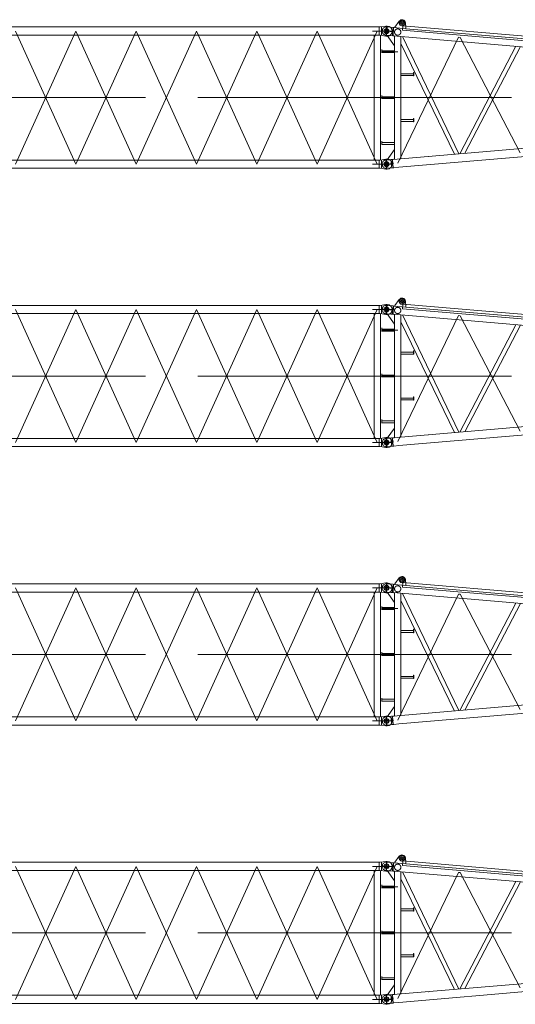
# Model space of a CAD drawing. Extents: x 8365 to 131642, y 1960 to 79602.
# Tile 85 of 121: x 86387 to 94402, y 22815 to 38730. Entities that reach past the tile are written whole.
import ezdxf

# ---------------------------------------------------------------- set-up
doc = ezdxf.new("R2010")
doc.units = 0
doc.header["$LTSCALE"] = 100
doc.header["$MEASUREMENT"] = 0
doc.linetypes.add('CENTER', pattern=[50.5, 30, -9, 2.5, -9])
doc.linetypes.add('HIDDEN', pattern=[12.6, 8.4, -4.2])
doc.layers.add('11', color=7, linetype='Continuous')

# ---------------------------------------------------------------- blocks, each defined once
blk = doc.blocks.new('*G5')
at = {"layer": '11', "color": 7, "linetype": 'Continuous', "lineweight": 9}
for p, q in [((80442, 25111), (92219, 25111)), ((92410, 25045), (92091, 25045)), ((92210, 25111), (92199, 25111)), ((92199, 25111), (92199, 25045)), ((92199, 24978), (92199, 25045)), ((92219, 25111), (92210, 25111)), ((92310, 25125), (92219, 25111)), ((92237, 25114), (92237, 25045)), ((92237, 24976), (92237, 25045)), ((92330, 25125), (92310, 25125)), ((92320, 25125), (92320, 24965)), ((80442, 24978), (92199, 24978)), ((92120, 24978), (92120, 22961)), ((92199, 24978), (92210, 24978)), ((92210, 24978), (92219, 24978)), ((92219, 24978), (92310, 24965)), ((92221, 24978), (92221, 22961)), ((92310, 24965), (92330, 24965)), ((92120, 22961), (92120, 23566)), ((92221, 22961), (92221, 23566)), ((92199, 22961), (80442, 22962)), ((92199, 22961), (92210, 22961)), ((92199, 22961), (92199, 22895)), ((92210, 22961), (92219, 22961)), ((92219, 22961), (92310, 22975)), ((92237, 22964), (92237, 22895)), ((92310, 22975), (92330, 22975)), ((92320, 22815), (92320, 22975)), ((92199, 22828), (80404, 22829)), ((92410, 22895), (92091, 22895)), ((92199, 22828), (92199, 22895)), ((92210, 22828), (92199, 22828)), ((92219, 22828), (92210, 22828)), ((92310, 22815), (92219, 22828)), ((92237, 22826), (92237, 22895)), ((92330, 22815), (92310, 22815))]:
    blk.add_line(p, q, dxfattribs=at)
at = {"layer": '11', "color": 7, "linetype": 'CENTER', "lineweight": 9}
for p, q in [((87295, 25045), (86320, 22895)), ((87295, 22895), (86320, 25045)), ((88270, 22895), (87295, 25045)), ((88270, 25045), (87295, 22895)), ((89245, 25045), (88270, 22895)), ((89245, 22895), (88270, 25045)), ((90220, 22895), (89245, 25045)), ((90220, 25045), (89245, 22895)), ((91195, 25045), (90220, 22895)), ((91195, 22895), (90220, 25045)), ((92170, 22895), (91195, 25045)), ((92170, 25045), (91195, 22895)), ((92320, 23970), (80320, 23970)), ((80320, 23970), (92320, 23970))]:
    blk.add_line(p, q, dxfattribs=at)
at = {"layer": '11', "color": 7, "linetype": 'Continuous', "lineweight": 9}
for centre, start, end in [((92330, 25045), 0, 90), ((92330, 25045), -90, 0), ((92330, 22895), 0, 90), ((92330, 22895), -90, 0)]:
    blk.add_arc(centre, 80, start, end, dxfattribs=at)
blk = doc.blocks.new('*G6')
at = {"layer": '11', "color": 7, "linetype": 'Continuous', "lineweight": 9}
for p, q in [((80442, 29612), (92219, 29612)), ((92210, 29612), (92199, 29612)), ((92199, 29612), (92199, 29545)), ((92219, 29612), (92210, 29612)), ((92310, 29625), (92219, 29612)), ((92237, 29614), (92237, 29545)), ((92330, 29625), (92310, 29625)), ((92320, 29625), (92320, 29465)), ((80442, 29479), (92199, 29479)), ((92410, 29545), (92091, 29545)), ((92120, 29479), (92120, 27462)), ((92199, 29479), (92199, 29545)), ((92199, 29479), (92210, 29479)), ((92210, 29479), (92219, 29479)), ((92219, 29479), (92310, 29465)), ((92221, 29479), (92221, 27462)), ((92237, 29476), (92237, 29545)), ((92310, 29465), (92330, 29465)), ((92120, 27462), (92120, 28066)), ((92221, 27462), (92221, 28066)), ((92199, 27462), (80442, 27462)), ((92410, 27395), (92091, 27395)), ((92199, 27462), (92210, 27462)), ((92199, 27462), (92199, 27395)), ((92199, 27329), (92199, 27395)), ((92210, 27462), (92219, 27462)), ((92219, 27462), (92310, 27475)), ((92237, 27464), (92237, 27395)), ((92237, 27326), (92237, 27395)), ((92310, 27475), (92330, 27475)), ((92320, 27315), (92320, 27475)), ((92199, 27329), (80404, 27329)), ((92210, 27329), (92199, 27329)), ((92219, 27329), (92210, 27329)), ((92310, 27315), (92219, 27329)), ((92330, 27315), (92310, 27315))]:
    blk.add_line(p, q, dxfattribs=at)
at = {"layer": '11', "color": 7, "linetype": 'CENTER', "lineweight": 9}
for p, q in [((87295, 29545), (86320, 27395)), ((87295, 27395), (86320, 29545)), ((88270, 27395), (87295, 29545)), ((88270, 29545), (87295, 27395)), ((89245, 29545), (88270, 27395)), ((89245, 27395), (88270, 29545)), ((90220, 27395), (89245, 29545)), ((90220, 29545), (89245, 27395)), ((91195, 29545), (90220, 27395)), ((91195, 27395), (90220, 29545)), ((92170, 27395), (91195, 29545)), ((92170, 29545), (91195, 27395)), ((92320, 28470), (80320, 28470)), ((80320, 28470), (92320, 28470))]:
    blk.add_line(p, q, dxfattribs=at)
at = {"layer": '11', "color": 7, "linetype": 'Continuous', "lineweight": 9}
for centre, start, end in [((92330, 29545), 0, 90), ((92330, 29545), -90, 0), ((92330, 27395), 0, 90), ((92330, 27395), -90, 0)]:
    blk.add_arc(centre, 80, start, end, dxfattribs=at)
blk = doc.blocks.new('*G7')
at = {"layer": '11', "color": 7, "linetype": 'Continuous', "lineweight": 9}
for p, q in [((80442, 34112), (92219, 34112)), ((92210, 34112), (92199, 34112)), ((92199, 34112), (92199, 34045)), ((92219, 34112), (92210, 34112)), ((92310, 34125), (92219, 34112)), ((92237, 34114), (92237, 34045)), ((92330, 34125), (92310, 34125)), ((92320, 34125), (92320, 33965)), ((80442, 33979), (92199, 33979)), ((92410, 34045), (92091, 34045)), ((92120, 33979), (92120, 31962)), ((92199, 33979), (92199, 34045)), ((92199, 33979), (92210, 33979)), ((92210, 33979), (92219, 33979)), ((92219, 33979), (92310, 33965)), ((92221, 33979), (92221, 31962)), ((92237, 33976), (92237, 34045)), ((92310, 33965), (92330, 33965)), ((92120, 31962), (92120, 32566)), ((92221, 31962), (92221, 32566)), ((92199, 31962), (80442, 31962)), ((92410, 31895), (92091, 31895)), ((92199, 31962), (92210, 31962)), ((92199, 31962), (92199, 31895)), ((92199, 31829), (92199, 31895)), ((92210, 31962), (92219, 31962)), ((92219, 31962), (92310, 31975)), ((92237, 31964), (92237, 31895)), ((92237, 31826), (92237, 31895)), ((92310, 31975), (92330, 31975)), ((92320, 31815), (92320, 31975)), ((92199, 31829), (80404, 31829)), ((92210, 31829), (92199, 31829)), ((92219, 31829), (92210, 31829)), ((92310, 31815), (92219, 31829)), ((92330, 31815), (92310, 31815))]:
    blk.add_line(p, q, dxfattribs=at)
at = {"layer": '11', "color": 7, "linetype": 'CENTER', "lineweight": 9}
for p, q in [((87295, 34045), (86320, 31895)), ((87295, 31895), (86320, 34045)), ((88270, 31895), (87295, 34045)), ((88270, 34045), (87295, 31895)), ((89245, 34045), (88270, 31895)), ((89245, 31895), (88270, 34045)), ((90220, 31895), (89245, 34045)), ((90220, 34045), (89245, 31895)), ((91195, 34045), (90220, 31895)), ((91195, 31895), (90220, 34045)), ((92170, 31895), (91195, 34045)), ((92170, 34045), (91195, 31895)), ((92320, 32970), (80320, 32970)), ((80320, 32970), (92320, 32970))]:
    blk.add_line(p, q, dxfattribs=at)
at = {"layer": '11', "color": 7, "linetype": 'Continuous', "lineweight": 9}
for centre, start, end in [((92330, 34045), 0, 90), ((92330, 34045), -90, 0), ((92330, 31895), 0, 90), ((92330, 31895), -90, 0)]:
    blk.add_arc(centre, 80, start, end, dxfattribs=at)
blk = doc.blocks.new('*G8')
at = {"layer": '11', "color": 7, "linetype": 'Continuous', "lineweight": 9}
for p, q in [((80442, 38612), (92219, 38612)), ((92410, 38545), (92091, 38545)), ((92210, 38612), (92199, 38612)), ((92199, 38612), (92199, 38545)), ((92199, 38479), (92199, 38545)), ((92219, 38612), (92210, 38612)), ((92310, 38625), (92219, 38612)), ((92237, 38614), (92237, 38545)), ((92237, 38476), (92237, 38545)), ((92330, 38625), (92310, 38625)), ((92320, 38625), (92320, 38465)), ((80442, 38479), (92199, 38479)), ((92120, 38479), (92120, 36462)), ((92199, 38479), (92210, 38479)), ((92210, 38479), (92219, 38479)), ((92219, 38479), (92310, 38465)), ((92221, 38479), (92221, 36462)), ((92310, 38465), (92330, 38465)), ((92120, 36462), (92120, 37066)), ((92221, 36462), (92221, 37066)), ((92199, 36462), (80442, 36462)), ((92199, 36462), (92210, 36462)), ((92199, 36462), (92199, 36395)), ((92210, 36462), (92219, 36462)), ((92219, 36462), (92310, 36475)), ((92237, 36464), (92237, 36395)), ((92310, 36475), (92330, 36475)), ((92320, 36315), (92320, 36475)), ((92199, 36329), (80404, 36329)), ((92410, 36395), (92091, 36395)), ((92199, 36329), (92199, 36395)), ((92210, 36329), (92199, 36329)), ((92219, 36329), (92210, 36329)), ((92310, 36315), (92219, 36329)), ((92237, 36326), (92237, 36395)), ((92330, 36315), (92310, 36315))]:
    blk.add_line(p, q, dxfattribs=at)
at = {"layer": '11', "color": 7, "linetype": 'CENTER', "lineweight": 9}
for p, q in [((87295, 38545), (86320, 36395)), ((87295, 36395), (86320, 38545)), ((88270, 36395), (87295, 38545)), ((88270, 38545), (87295, 36395)), ((89245, 38545), (88270, 36395)), ((89245, 36395), (88270, 38545)), ((90220, 36395), (89245, 38545)), ((90220, 38545), (89245, 36395)), ((91195, 38545), (90220, 36395)), ((91195, 36395), (90220, 38545)), ((92170, 36395), (91195, 38545)), ((92170, 38545), (91195, 36395)), ((92320, 37470), (80320, 37470)), ((80320, 37470), (92320, 37470))]:
    blk.add_line(p, q, dxfattribs=at)
at = {"layer": '11', "color": 7, "linetype": 'Continuous', "lineweight": 9}
for centre, start, end in [((92330, 38545), 0, 90), ((92330, 38545), -90, 0), ((92330, 36395), 0, 90), ((92330, 36395), -90, 0)]:
    blk.add_arc(centre, 80, start, end, dxfattribs=at)
blk = doc.blocks.new('*G18')
at = {"layer": '11', "color": 7, "linetype": 'Continuous', "lineweight": 9}
for p, q in [((92526, 25207), (92454, 25110)), ((92633, 25094), (92625, 25180)), ((92326, 25112), (92321, 25112)), ((92426, 25104), (92326, 25112)), ((92415, 24969), (92426, 25104)), ((92425, 24979), (92434, 25091)), ((92438, 25102), (92426, 25104)), ((92434, 25091), (92438, 25102)), ((92438, 25101), (92633, 25084)), ((92454, 25110), (92454, 25100)), ((92579, 25058), (92585, 25133)), ((96405, 24731), (92579, 25058)), ((92585, 25133), (96411, 24806)), ((92633, 25084), (92633, 25094)), ((104148, 24101), (92633, 25084)), ((92315, 24978), (92310, 24978)), ((92415, 24969), (92315, 24978)), ((92441, 24967), (92329, 24976)), ((92329, 24976), (92449, 24810)), ((92427, 24969), (92425, 24979)), ((102501, 24109), (92427, 24969)), ((92449, 24959), (92441, 24967)), ((92449, 22973), (92449, 24967)), ((92449, 24810), (92449, 24959)), ((92551, 24959), (92551, 24844)), ((92551, 24959), (92551, 22982)), ((92551, 24844), (93416, 23055)), ((93491, 23062), (92575, 24957)), ((92241, 24692), (92241, 24747)), ((92241, 24747), (92245, 24747)), ((92245, 24692), (92241, 24692)), ((92245, 24747), (92245, 24692)), ((92245, 24697), (92245, 24727)), ((92245, 24727), (92449, 24727)), ((92449, 24697), (92245, 24697)), ((93504, 23063), (94410, 24800)), ((94486, 24794), (93587, 23070)), ((92756, 24356), (92551, 24356)), ((92756, 24376), (92756, 24321)), ((92760, 24376), (92756, 24376)), ((92756, 24326), (92756, 24356)), ((92760, 24321), (92760, 24376)), ((92551, 24326), (92756, 24326)), ((92756, 24321), (92760, 24321)), ((92241, 23950), (92241, 24005)), ((92241, 24005), (92245, 24005)), ((92245, 23950), (92241, 23950)), ((92245, 24005), (92245, 23950)), ((92245, 23955), (92245, 23985)), ((92245, 23985), (92449, 23985)), ((92449, 23955), (92245, 23955)), ((102501, 23831), (92427, 22971)), ((92516, 22846), (103860, 23814)), ((92756, 23615), (92551, 23615)), ((92551, 23585), (92756, 23585)), ((92756, 23635), (92756, 23580)), ((92760, 23635), (92756, 23635)), ((92756, 23585), (92756, 23615)), ((92756, 23580), (92760, 23580)), ((92760, 23580), (92760, 23635)), ((92241, 23210), (92241, 23265)), ((92241, 23265), (92245, 23265)), ((92245, 23265), (92245, 23210)), ((92245, 23215), (92245, 23245)), ((92245, 23245), (92449, 23245)), ((92245, 23210), (92241, 23210)), ((92449, 23215), (92245, 23215)), ((92329, 22963), (92449, 23130)), ((92449, 23130), (92449, 22981)), ((92315, 22962), (92310, 22962)), ((92415, 22971), (92315, 22962)), ((92441, 22973), (92329, 22963)), ((92403, 22970), (92397, 22970)), ((92426, 22836), (92415, 22971)), ((92427, 22971), (92415, 22971)), ((92449, 22981), (92441, 22973)), ((92990, 23019), (92996, 23019)), ((92326, 22828), (92321, 22828)), ((92426, 22836), (92326, 22828)), ((92414, 22835), (92408, 22835)), ((92438, 22838), (92426, 22836)), ((92438, 22838), (92516, 22846))]:
    blk.add_line(p, q, dxfattribs=at)
at = {"layer": '11', "color": 7, "linetype": 'CENTER', "lineweight": 9}
for p, q in [((92520, 25172), (92570, 25175)), ((92564, 25174), (92577, 25174)), ((92567, 25225), (92573, 25125)), ((92570, 25182), (92570, 25168)), ((92570, 25175), (92620, 25178)), ((92249, 25051), (92237, 25052)), ((92320, 25045), (92249, 25051)), ((92251, 25025), (92255, 25076)), ((92315, 24979), (92326, 25111)), ((92431, 25035), (92320, 25045)), ((92424, 24987), (92424, 24987)), ((92500, 22910), (93485, 24945)), ((93485, 24945), (93509, 24943)), ((93509, 24943), (94481, 23080)), ((92237, 24712), (92500, 24712)), ((92237, 23970), (92500, 23970)), ((104440, 23970), (92320, 23970)), ((92326, 22829), (92315, 22961)), ((92401, 22858), (92394, 22946)), ((92249, 22889), (92237, 22888)), ((92320, 22895), (92249, 22889)), ((92255, 22864), (92251, 22915)), ((92431, 22904), (92320, 22895))]:
    blk.add_line(p, q, dxfattribs=at)
at = {"layer": '11', "color": 7, "linetype": 'HIDDEN', "lineweight": 9}
for p, q in [((92495, 25080), (92505, 25080)), ((92245, 24725), (92245, 24699)), ((92756, 24354), (92756, 24328)), ((92245, 23983), (92245, 23957)), ((92756, 23613), (92756, 23587)), ((92245, 23243), (92245, 23217))]:
    blk.add_line(p, q, dxfattribs=at)
at = {"layer": '11', "color": 7, "linetype": 'Continuous', "lineweight": 9}
for points in [[(92321, 25112), (92311, 25112), (92300, 25111), (92290, 25108), (92281, 25103), (92272, 25097), (92264, 25089), (92258, 25081), (92253, 25072), (92250, 25062), (92248, 25051)], [(92310, 24978), (92299, 24979), (92289, 24983), (92280, 24988), (92271, 24994), (92264, 25002), (92257, 25010), (92253, 25020), (92250, 25030), (92248, 25041), (92248, 25051)], [(92310, 22962), (92299, 22960), (92289, 22957), (92280, 22952), (92271, 22946), (92264, 22938), (92257, 22930), (92253, 22920), (92249, 22910), (92248, 22899), (92248, 22889)], [(92321, 22828), (92311, 22828), (92300, 22829), (92290, 22832), (92281, 22837), (92272, 22843), (92264, 22850), (92258, 22859), (92253, 22868), (92250, 22878), (92248, 22889)]]:
    blk.add_lwpolyline(points, dxfattribs=at)
for centre, radius in [((92570, 25175), 45), ((92570, 25175), 25.5), ((92320, 25045), 40), ((92320, 25045), 25), ((92320, 22895), 40), ((92320, 22895), 25), ((92320, 22895), 25.5)]:
    blk.add_circle(centre, radius, dxfattribs=at)
at = {"layer": '11', "color": 7, "linetype": 'HIDDEN', "lineweight": 9}
blk.add_circle((92500, 25030), 50.8, dxfattribs=at)
at = {"layer": '11', "color": 7, "linetype": 'Continuous', "lineweight": 9}
for centre, radius, start, end in [((92570, 25175), 55, 5.5437, 143.6516), ((92325, 25045), 67.5, 77.5479, 85.1211), ((92325, 22895), 67.5, 87.3124, 94.8833)]:
    blk.add_arc(centre, radius, start, end, dxfattribs=at)
blk = doc.blocks.new('*G19')
at = {"layer": '11', "color": 7, "linetype": 'CENTER', "lineweight": 9}
for p, q in [((92315, 29479), (92326, 29611)), ((92520, 29672), (92570, 29675)), ((92564, 29674), (92577, 29674)), ((92567, 29725), (92573, 29625)), ((92570, 29682), (92570, 29668)), ((92570, 29675), (92620, 29678)), ((92249, 29551), (92237, 29552)), ((92320, 29545), (92249, 29551)), ((92251, 29525), (92255, 29576)), ((92431, 29536), (92320, 29545)), ((92424, 29487), (92424, 29487)), ((92500, 27410), (93485, 29446)), ((93485, 29446), (93509, 29444)), ((93509, 29444), (94481, 27580)), ((92237, 29212), (92500, 29212)), ((92237, 28470), (92500, 28470)), ((104440, 28470), (92320, 28470)), ((92249, 27389), (92237, 27388)), ((92320, 27395), (92249, 27389)), ((92255, 27364), (92251, 27415)), ((92326, 27329), (92315, 27461)), ((92431, 27405), (92320, 27395)), ((92401, 27358), (92394, 27446))]:
    blk.add_line(p, q, dxfattribs=at)
at = {"layer": '11', "color": 7, "linetype": 'Continuous', "lineweight": 9}
for p, q in [((92326, 29612), (92321, 29612)), ((92426, 29604), (92326, 29612)), ((92415, 29469), (92426, 29604)), ((92438, 29602), (92426, 29604)), ((92526, 29707), (92454, 29610)), ((92454, 29610), (92454, 29600)), ((92579, 29558), (92585, 29633)), ((92585, 29633), (96411, 29306)), ((92633, 29594), (92625, 29680)), ((92315, 29478), (92310, 29478)), ((92415, 29469), (92315, 29478)), ((92441, 29467), (92329, 29477)), ((92329, 29477), (92449, 29310)), ((92425, 29479), (92434, 29591)), ((92427, 29469), (92425, 29479)), ((102501, 28609), (92427, 29469)), ((92434, 29591), (92438, 29602)), ((92438, 29601), (92633, 29584)), ((92449, 29459), (92441, 29467)), ((92449, 27473), (92449, 29467)), ((92449, 29310), (92449, 29459)), ((92551, 29459), (92551, 29344)), ((92551, 29459), (92551, 27482)), ((93491, 27562), (92575, 29457)), ((96405, 29231), (92579, 29558)), ((92633, 29584), (92633, 29594)), ((104148, 28601), (92633, 29584)), ((92551, 29344), (93416, 27555)), ((93504, 27563), (94410, 29300)), ((94486, 29294), (93587, 27570)), ((92241, 29192), (92241, 29247)), ((92241, 29247), (92245, 29247)), ((92245, 29192), (92241, 29192)), ((92245, 29247), (92245, 29192)), ((92245, 29197), (92245, 29227)), ((92245, 29227), (92449, 29227)), ((92449, 29197), (92245, 29197)), ((92756, 28856), (92551, 28856)), ((92551, 28826), (92756, 28826)), ((92756, 28876), (92756, 28821)), ((92760, 28876), (92756, 28876)), ((92756, 28826), (92756, 28856)), ((92756, 28821), (92760, 28821)), ((92760, 28821), (92760, 28876)), ((92241, 28450), (92241, 28505)), ((92241, 28505), (92245, 28505)), ((92245, 28505), (92245, 28450)), ((92245, 28450), (92241, 28450)), ((92245, 28455), (92245, 28485)), ((92245, 28485), (92449, 28485)), ((92449, 28455), (92245, 28455)), ((102501, 28331), (92427, 27471)), ((92516, 27346), (103860, 28314)), ((92756, 28115), (92551, 28115)), ((92551, 28085), (92756, 28085)), ((92756, 28135), (92756, 28080)), ((92760, 28135), (92756, 28135)), ((92756, 28085), (92756, 28115)), ((92756, 28080), (92760, 28080)), ((92760, 28080), (92760, 28135)), ((92241, 27710), (92241, 27765)), ((92241, 27765), (92245, 27765)), ((92245, 27710), (92241, 27710)), ((92245, 27765), (92245, 27710)), ((92245, 27715), (92245, 27745)), ((92245, 27745), (92449, 27745)), ((92449, 27715), (92245, 27715)), ((92329, 27464), (92449, 27630)), ((92449, 27630), (92449, 27481)), ((92315, 27462), (92310, 27462)), ((92415, 27471), (92315, 27462)), ((92441, 27473), (92329, 27464)), ((92403, 27470), (92397, 27470)), ((92426, 27336), (92415, 27471)), ((92427, 27471), (92415, 27471)), ((92449, 27481), (92441, 27473)), ((92990, 27519), (92996, 27520)), ((92326, 27328), (92321, 27328)), ((92426, 27336), (92326, 27328)), ((92414, 27335), (92408, 27335)), ((92438, 27338), (92426, 27336)), ((92438, 27338), (92516, 27346))]:
    blk.add_line(p, q, dxfattribs=at)
at = {"layer": '11', "color": 7, "linetype": 'HIDDEN', "lineweight": 9}
for p, q in [((92495, 29580), (92505, 29580)), ((92245, 29225), (92245, 29199)), ((92756, 28854), (92756, 28828)), ((92245, 28483), (92245, 28457)), ((92756, 28113), (92756, 28087)), ((92245, 27743), (92245, 27717))]:
    blk.add_line(p, q, dxfattribs=at)
at = {"layer": '11', "color": 7, "linetype": 'Continuous', "lineweight": 9}
for points in [[(92321, 29612), (92311, 29612), (92300, 29611), (92290, 29608), (92281, 29603), (92272, 29597), (92264, 29590), (92258, 29581), (92253, 29572), (92250, 29562), (92248, 29551)], [(92310, 29478), (92299, 29480), (92289, 29483), (92280, 29488), (92271, 29494), (92264, 29502), (92257, 29510), (92253, 29520), (92250, 29530), (92248, 29541), (92248, 29551)], [(92310, 27462), (92299, 27461), (92289, 27457), (92280, 27452), (92271, 27446), (92264, 27438), (92257, 27430), (92253, 27420), (92249, 27410), (92248, 27399), (92248, 27389)], [(92321, 27328), (92311, 27328), (92300, 27329), (92290, 27332), (92281, 27337), (92272, 27343), (92264, 27351), (92258, 27359), (92253, 27368), (92250, 27378), (92248, 27389)]]:
    blk.add_lwpolyline(points, dxfattribs=at)
for centre, radius in [((92570, 29675), 45), ((92570, 29675), 25.5), ((92320, 29545), 40), ((92320, 29545), 25), ((92320, 27395), 40), ((92320, 27395), 25.5), ((92320, 27395), 25)]:
    blk.add_circle(centre, radius, dxfattribs=at)
at = {"layer": '11', "color": 7, "linetype": 'HIDDEN', "lineweight": 9}
blk.add_circle((92500, 29530), 50.8, dxfattribs=at)
at = {"layer": '11', "color": 7, "linetype": 'Continuous', "lineweight": 9}
for centre, radius, start, end in [((92325, 29545), 67.5, 77.5479, 85.1211), ((92570, 29675), 55, 5.5437, 143.6516), ((92325, 27395), 67.5, 87.3124, 94.8833)]:
    blk.add_arc(centre, radius, start, end, dxfattribs=at)
blk = doc.blocks.new('*G20')
at = {"layer": '11', "color": 7, "linetype": 'CENTER', "lineweight": 9}
for p, q in [((92567, 34225), (92573, 34125)), ((92251, 34025), (92255, 34076)), ((92315, 33979), (92326, 34111)), ((92520, 34172), (92570, 34175)), ((92564, 34174), (92577, 34174)), ((92570, 34182), (92570, 34168)), ((92570, 34175), (92620, 34178)), ((92249, 34051), (92237, 34052)), ((92320, 34045), (92249, 34051)), ((92431, 34036), (92320, 34045)), ((92424, 33987), (92424, 33987)), ((92500, 31910), (93485, 33946)), ((93485, 33946), (93509, 33944)), ((93509, 33944), (94481, 32080)), ((92237, 33712), (92500, 33712)), ((92237, 32970), (92500, 32970)), ((104440, 32970), (92320, 32970)), ((92249, 31889), (92237, 31888)), ((92320, 31895), (92249, 31889)), ((92255, 31864), (92251, 31915)), ((92326, 31829), (92315, 31961)), ((92431, 31905), (92320, 31895)), ((92401, 31858), (92394, 31946))]:
    blk.add_line(p, q, dxfattribs=at)
at = {"layer": '11', "color": 7, "linetype": 'Continuous', "lineweight": 9}
for p, q in [((92326, 34112), (92321, 34112)), ((92426, 34104), (92326, 34112)), ((92415, 33969), (92426, 34104)), ((92425, 33979), (92434, 34091)), ((92438, 34102), (92426, 34104)), ((92434, 34091), (92438, 34102)), ((92438, 34101), (92633, 34084)), ((92526, 34207), (92454, 34110)), ((92454, 34110), (92454, 34100)), ((92579, 34058), (92585, 34133)), ((96405, 33731), (92579, 34058)), ((92585, 34133), (96411, 33806)), ((92633, 34094), (92625, 34180)), ((92633, 34084), (92633, 34094)), ((104148, 33101), (92633, 34084)), ((92315, 33978), (92310, 33978)), ((92415, 33969), (92315, 33978)), ((92441, 33967), (92329, 33977)), ((92329, 33977), (92449, 33810)), ((92427, 33969), (92425, 33979)), ((102501, 33109), (92427, 33969)), ((92449, 33959), (92441, 33967)), ((92449, 31973), (92449, 33967)), ((92449, 33810), (92449, 33959)), ((92551, 33959), (92551, 33844)), ((92551, 33959), (92551, 31982)), ((93491, 32062), (92575, 33957)), ((92241, 33692), (92241, 33747)), ((92241, 33747), (92245, 33747)), ((92245, 33747), (92245, 33692)), ((92551, 33844), (93416, 32055)), ((93504, 32063), (94410, 33800)), ((94486, 33794), (93587, 32070)), ((92245, 33692), (92241, 33692)), ((92245, 33697), (92245, 33727)), ((92245, 33727), (92449, 33727)), ((92449, 33697), (92245, 33697)), ((92756, 33356), (92551, 33356)), ((92551, 33326), (92756, 33326)), ((92756, 33376), (92756, 33321)), ((92760, 33376), (92756, 33376)), ((92756, 33326), (92756, 33356)), ((92756, 33321), (92760, 33321)), ((92760, 33321), (92760, 33376)), ((92241, 32950), (92241, 33005)), ((92241, 33005), (92245, 33005)), ((92245, 32950), (92241, 32950)), ((92245, 33005), (92245, 32950)), ((92245, 32955), (92245, 32985)), ((92245, 32985), (92449, 32985)), ((92449, 32955), (92245, 32955)), ((102501, 32831), (92427, 31971)), ((92516, 31846), (103860, 32814)), ((92756, 32635), (92756, 32580)), ((92760, 32635), (92756, 32635)), ((92760, 32580), (92760, 32635)), ((92756, 32615), (92551, 32615)), ((92551, 32585), (92756, 32585)), ((92756, 32585), (92756, 32615)), ((92756, 32580), (92760, 32580)), ((92241, 32210), (92241, 32265)), ((92241, 32265), (92245, 32265)), ((92245, 32210), (92241, 32210)), ((92245, 32265), (92245, 32210)), ((92245, 32215), (92245, 32245)), ((92245, 32245), (92449, 32245)), ((92449, 32215), (92245, 32215)), ((92329, 31964), (92449, 32130)), ((92449, 32130), (92449, 31981)), ((92990, 32019), (92996, 32020)), ((92315, 31962), (92310, 31962)), ((92415, 31971), (92315, 31962)), ((92426, 31836), (92326, 31828)), ((92441, 31973), (92329, 31964)), ((92403, 31970), (92397, 31970)), ((92414, 31835), (92408, 31835)), ((92426, 31836), (92415, 31971)), ((92427, 31971), (92415, 31971)), ((92438, 31838), (92426, 31836)), ((92438, 31838), (92516, 31846)), ((92449, 31981), (92441, 31973)), ((92326, 31828), (92321, 31828))]:
    blk.add_line(p, q, dxfattribs=at)
at = {"layer": '11', "color": 7, "linetype": 'HIDDEN', "lineweight": 9}
for p, q in [((92495, 34080), (92505, 34080)), ((92245, 33725), (92245, 33699)), ((92756, 33354), (92756, 33328)), ((92245, 32983), (92245, 32957)), ((92756, 32613), (92756, 32587)), ((92245, 32243), (92245, 32217))]:
    blk.add_line(p, q, dxfattribs=at)
at = {"layer": '11', "color": 7, "linetype": 'Continuous', "lineweight": 9}
for points in [[(92321, 34112), (92311, 34112), (92300, 34111), (92290, 34108), (92281, 34103), (92272, 34097), (92264, 34090), (92258, 34081), (92253, 34072), (92250, 34062), (92248, 34051)], [(92310, 33978), (92299, 33980), (92289, 33983), (92280, 33988), (92271, 33994), (92264, 34002), (92257, 34010), (92253, 34020), (92250, 34030), (92248, 34041), (92248, 34051)], [(92310, 31962), (92299, 31961), (92289, 31957), (92280, 31952), (92271, 31946), (92264, 31938), (92257, 31930), (92253, 31920), (92249, 31910), (92248, 31899), (92248, 31889)], [(92321, 31828), (92311, 31828), (92300, 31829), (92290, 31832), (92281, 31837), (92272, 31843), (92264, 31851), (92258, 31859), (92253, 31868), (92250, 31878), (92248, 31889)]]:
    blk.add_lwpolyline(points, dxfattribs=at)
for centre, radius in [((92570, 34175), 45), ((92320, 34045), 40), ((92320, 34045), 25), ((92570, 34175), 25.5), ((92320, 31895), 40), ((92320, 31895), 25.5), ((92320, 31895), 25)]:
    blk.add_circle(centre, radius, dxfattribs=at)
at = {"layer": '11', "color": 7, "linetype": 'HIDDEN', "lineweight": 9}
blk.add_circle((92500, 34030), 50.8, dxfattribs=at)
at = {"layer": '11', "color": 7, "linetype": 'Continuous', "lineweight": 9}
for centre, radius, start, end in [((92570, 34175), 55, 5.5437, 143.6516), ((92325, 34045), 67.5, 77.5479, 85.1211), ((92325, 31895), 67.5, 87.3124, 94.8833)]:
    blk.add_arc(centre, radius, start, end, dxfattribs=at)
blk = doc.blocks.new('*G21')
at = {"layer": '11', "color": 7, "linetype": 'Continuous', "lineweight": 9}
for p, q in [((92526, 38707), (92454, 38610)), ((92633, 38594), (92625, 38680)), ((92326, 38612), (92321, 38612)), ((92426, 38604), (92326, 38612)), ((92415, 38469), (92426, 38604)), ((92425, 38479), (92434, 38591)), ((92438, 38602), (92426, 38604)), ((92434, 38591), (92438, 38602)), ((92438, 38601), (92633, 38584)), ((92454, 38610), (92454, 38600)), ((92579, 38558), (92585, 38633)), ((96405, 38231), (92579, 38558)), ((92585, 38633), (96411, 38306)), ((92633, 38584), (92633, 38594)), ((104148, 37602), (92633, 38584)), ((92315, 38478), (92310, 38478)), ((92415, 38469), (92315, 38478)), ((92441, 38467), (92329, 38477)), ((92329, 38477), (92449, 38310)), ((92427, 38469), (92425, 38479)), ((102501, 37609), (92427, 38469)), ((92449, 38459), (92441, 38467)), ((92449, 36474), (92449, 38467)), ((92449, 38310), (92449, 38459)), ((92551, 38459), (92551, 38344)), ((92551, 38459), (92551, 36482)), ((93491, 36562), (92575, 38457)), ((92241, 38192), (92241, 38247)), ((92241, 38247), (92245, 38247)), ((92245, 38247), (92245, 38192)), ((92245, 38197), (92245, 38227)), ((92245, 38227), (92449, 38227)), ((92449, 38197), (92245, 38197)), ((92551, 38344), (93416, 36555)), ((93504, 36563), (94410, 38300)), ((94486, 38294), (93587, 36570)), ((92245, 38192), (92241, 38192)), ((92756, 37856), (92551, 37856)), ((92551, 37826), (92756, 37826)), ((92756, 37876), (92756, 37821)), ((92760, 37876), (92756, 37876)), ((92756, 37826), (92756, 37856)), ((92756, 37821), (92760, 37821)), ((92760, 37821), (92760, 37876)), ((92241, 37450), (92241, 37505)), ((92241, 37505), (92245, 37505)), ((92245, 37450), (92241, 37450)), ((92245, 37505), (92245, 37450)), ((92245, 37455), (92245, 37485)), ((92245, 37485), (92449, 37485)), ((92449, 37455), (92245, 37455)), ((102501, 37331), (92427, 36471)), ((92516, 36346), (103860, 37314)), ((92756, 37115), (92551, 37115)), ((92551, 37085), (92756, 37085)), ((92756, 37135), (92756, 37080)), ((92760, 37135), (92756, 37135)), ((92756, 37085), (92756, 37115)), ((92760, 37080), (92760, 37135)), ((92756, 37080), (92760, 37080)), ((92241, 36710), (92241, 36765)), ((92241, 36765), (92245, 36765)), ((92245, 36765), (92245, 36710)), ((92245, 36710), (92241, 36710)), ((92245, 36715), (92245, 36745)), ((92245, 36745), (92449, 36745)), ((92449, 36715), (92245, 36715)), ((92329, 36464), (92449, 36630)), ((92449, 36630), (92449, 36482)), ((92315, 36462), (92310, 36462)), ((92415, 36471), (92315, 36462)), ((92441, 36473), (92329, 36464)), ((92403, 36470), (92397, 36470)), ((92426, 36336), (92415, 36471)), ((92427, 36471), (92415, 36471)), ((92449, 36482), (92441, 36473)), ((92990, 36519), (92996, 36520)), ((92326, 36328), (92321, 36328)), ((92426, 36336), (92326, 36328)), ((92414, 36335), (92408, 36335)), ((92438, 36338), (92426, 36336)), ((92438, 36338), (92516, 36346))]:
    blk.add_line(p, q, dxfattribs=at)
at = {"layer": '11', "color": 7, "linetype": 'CENTER', "lineweight": 9}
for p, q in [((92520, 38672), (92570, 38675)), ((92564, 38674), (92577, 38674)), ((92567, 38725), (92573, 38625)), ((92570, 38682), (92570, 38668)), ((92570, 38675), (92620, 38678)), ((92249, 38551), (92237, 38552)), ((92320, 38545), (92249, 38551)), ((92251, 38525), (92255, 38576)), ((92315, 38479), (92326, 38611)), ((92431, 38536), (92320, 38545)), ((92424, 38487), (92424, 38487)), ((92500, 36410), (93485, 38446)), ((93485, 38446), (93509, 38444)), ((93509, 38444), (94481, 36580)), ((92237, 38212), (92500, 38212)), ((92237, 37470), (92500, 37470)), ((104440, 37470), (92320, 37470)), ((92326, 36329), (92315, 36461)), ((92401, 36358), (92394, 36446)), ((92249, 36389), (92237, 36388)), ((92320, 36395), (92249, 36389)), ((92255, 36364), (92251, 36415)), ((92431, 36405), (92320, 36395))]:
    blk.add_line(p, q, dxfattribs=at)
at = {"layer": '11', "color": 7, "linetype": 'HIDDEN', "lineweight": 9}
for p, q in [((92495, 38580), (92505, 38580)), ((92245, 38225), (92245, 38199)), ((92756, 37854), (92756, 37828)), ((92245, 37483), (92245, 37457)), ((92756, 37113), (92756, 37087)), ((92245, 36743), (92245, 36717))]:
    blk.add_line(p, q, dxfattribs=at)
at = {"layer": '11', "color": 7, "linetype": 'Continuous', "lineweight": 9}
for points in [[(92321, 38612), (92311, 38612), (92300, 38611), (92290, 38608), (92281, 38603), (92272, 38597), (92264, 38590), (92258, 38581), (92253, 38572), (92250, 38562), (92248, 38551)], [(92310, 38478), (92299, 38480), (92289, 38483), (92280, 38488), (92271, 38494), (92264, 38502), (92257, 38511), (92253, 38520), (92250, 38530), (92248, 38541), (92248, 38551)], [(92310, 36462), (92299, 36461), (92289, 36457), (92280, 36452), (92271, 36446), (92264, 36438), (92257, 36430), (92253, 36420), (92249, 36410), (92248, 36400), (92248, 36389)], [(92321, 36328), (92311, 36328), (92300, 36329), (92290, 36332), (92281, 36337), (92272, 36343), (92264, 36351), (92258, 36359), (92253, 36368), (92250, 36378), (92248, 36389)]]:
    blk.add_lwpolyline(points, dxfattribs=at)
for centre, radius in [((92570, 38675), 45), ((92570, 38675), 25.5), ((92320, 38545), 40), ((92320, 38545), 25), ((92320, 36395), 40), ((92320, 36395), 25.5), ((92320, 36395), 25)]:
    blk.add_circle(centre, radius, dxfattribs=at)
at = {"layer": '11', "color": 7, "linetype": 'HIDDEN', "lineweight": 9}
blk.add_circle((92500, 38530), 50.8, dxfattribs=at)
at = {"layer": '11', "color": 7, "linetype": 'Continuous', "lineweight": 9}
for centre, radius, start, end in [((92570, 38675), 55, 5.5437, 143.6516), ((92325, 38545), 67.5, 77.5479, 85.1211), ((92325, 36396), 67.5, 87.3124, 94.8833)]:
    blk.add_arc(centre, radius, start, end, dxfattribs=at)

msp = doc.modelspace()

# ---------------------------------------------------------------- block references
at = {"color": 7, "linetype": 'Continuous', "lineweight": 9}
for name in ['*G21', '*G8', '*G20', '*G7', '*G6', '*G19', '*G18', '*G5']:
    msp.add_blockref(name, (0, 0), dxfattribs=at)

doc.saveas('drawing.dxf')
